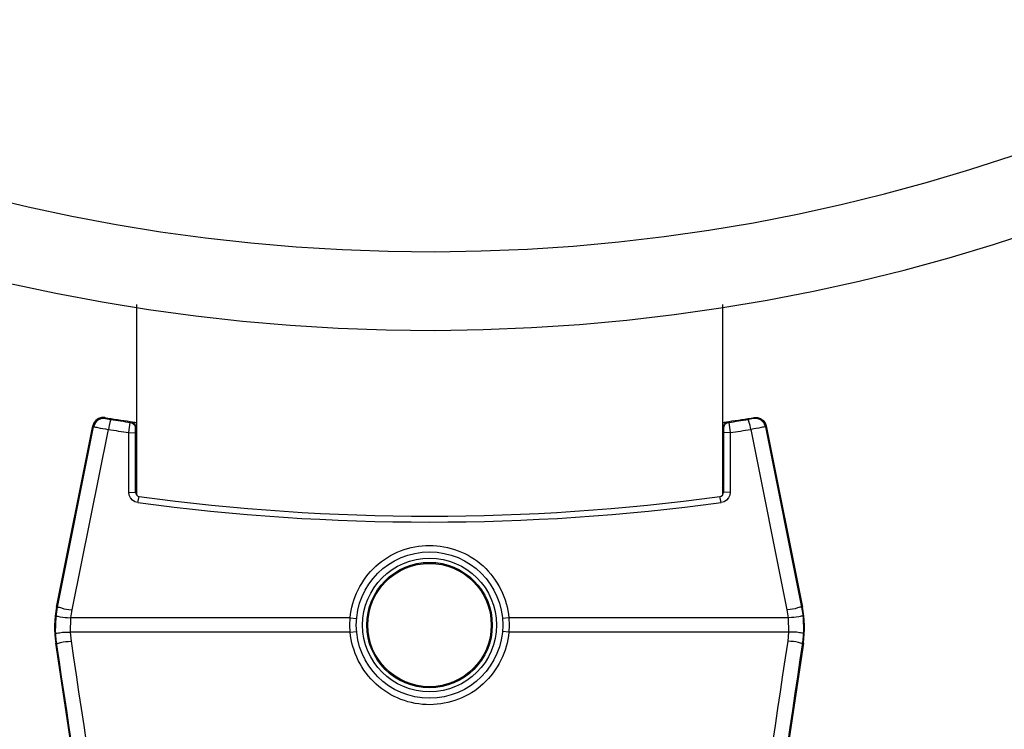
# Paper-space layout 'Sheet' of a CAD drawing. Header units: inches. Extents: x 0.2 to 10.8, y 0.2 to 8.3.
# Tile 168 of 256: x 3.419 to 3.607, y 3.84 to 3.976. Entities that reach past the tile are written whole.
import ezdxf

# ---------------------------------------------------------------- set-up
doc = ezdxf.new("R2010")
doc.units = ezdxf.units.IN
doc.header["$MEASUREMENT"] = 0
doc.layers.get('0').update_dxf_attribs({"lineweight": 5})
doc.styles.add('My Text', font='tahoma.ttf')
doc.dimstyles.new('My Dimension - mm [in] (ANSI)$0', dxfattribs={"dimtxt": 0.12, "dimasz": 0.09842519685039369, "dimexe": 0.125, "dimexo": 0.06299999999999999, "dimgap": 0.03149606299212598, "dimtad": 0, "dimlfac": 250, "dimzin": 4, "dimdsep": 46, "dimtxsty": 'My Text', "dimblk": 'Filled-1', "dimcen": 0.09, "dimclrd": 1, "dimclre": 1, "dimclrt": 1, "dimadec": 1, "dimazin": 1, "dimtfac": 1, "dimtofl": 0, "dimtmove": 0, "dimatfit": 3, "dimfxl": 1, "dimtolj": 1, "dimtzin": 4, "dimlwd": -1, "dimlwe": -1, "dimarcsym": 0})

# ---------------------------------------------------------------- blocks, each defined once
blk = doc.blocks.new('*D6')
at = {"color": 1, "true_color": 0xff0000}
for p, q in [((4.289866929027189, 4.820763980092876), (4.289866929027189, 4.91918917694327)), ((3.560363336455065, 4.820763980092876), (4.414866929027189, 4.820763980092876)), ((4.289866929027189, 4.722338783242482), (4.289866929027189, 3.808382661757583)), ((3.560363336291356, 3.709957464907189), (4.414866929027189, 3.709957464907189))]:
    blk.add_line(p, q, dxfattribs=at)
at = {"layer": 'Defpoints', "color": 0}
for p in [(3.497363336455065, 4.820763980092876), (3.497363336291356, 3.709957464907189), (4.289866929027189, 3.709957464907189)]:
    blk.add_point(p, dxfattribs=at)
at = {"color": 1, "true_color": 0xff0000, "insert": (4.289866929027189, 5.784117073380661), "char_height": 0.12, "attachment_point": 5, "rotation": 90, "style": 'My Text'}
blk.add_mtext('\\A1;277.70 mm [10.933 in]', dxfattribs=at)
blk = doc.blocks.new('Filled-1')
blk = doc.blocks.new('*D7')
at = {"color": 1, "true_color": 0xff0000}
for p, q in [((2.885847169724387, 4.510735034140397), (2.885847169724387, 3.015490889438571)), ((4.10887950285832, 4.510735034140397), (4.10887950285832, 3.015490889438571)), ((2.984272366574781, 3.140490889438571), (4.010454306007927, 3.140490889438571)), ((4.10887950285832, 3.140490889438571), (4.20730469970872, 3.140490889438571))]:
    blk.add_line(p, q, dxfattribs=at)
at = {"layer": 'Defpoints', "color": 0}
for p in [(2.885847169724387, 4.573735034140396), (4.10887950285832, 4.573735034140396), (4.10887950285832, 3.140490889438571)]:
    blk.add_point(p, dxfattribs=at)
at = {"color": 1, "true_color": 0xff0000, "insert": (5.07271614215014, 3.140490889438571), "char_height": 0.12, "attachment_point": 5, "style": 'My Text'}
blk.add_mtext('\\A1;305.76 mm [12.038 in]', dxfattribs=at)

psp = doc.layouts.new('Sheet')

# ---------------------------------------------------------------- linework, layer by layer
at = {"color": 0, "linetype": 'ByBlock', "lineweight": -3}
for p, q in [((3.441363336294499, 3.885270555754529), (3.441363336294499, 3.921729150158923)), ((3.553363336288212, 3.921729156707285), (3.553363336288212, 3.885270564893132)), ((3.435257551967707, 3.900107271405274), (3.435376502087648, 3.899935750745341)), ((3.435376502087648, 3.899935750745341), (3.436435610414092, 3.899750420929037)), ((3.440134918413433, 3.899191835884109), (3.440134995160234, 3.899371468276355)), ((3.440134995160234, 3.899371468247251), (3.440504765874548, 3.899286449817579)), ((3.554221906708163, 3.899286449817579), (3.554591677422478, 3.899371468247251)), ((3.554591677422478, 3.899371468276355), (3.554591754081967, 3.899191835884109)), ((3.559350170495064, 3.899935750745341), (3.558291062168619, 3.899750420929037)), ((3.559469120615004, 3.900107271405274), (3.559350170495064, 3.899935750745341)), ((3.42604932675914, 3.863839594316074), (3.432986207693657, 3.898523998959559)), ((3.426206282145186, 3.863808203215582), (3.433105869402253, 3.898352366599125)), ((3.429007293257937, 3.863292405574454), (3.435941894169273, 3.897843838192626)), ((3.432986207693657, 3.898523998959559), (3.433105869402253, 3.898352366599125)), ((3.439857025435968, 3.897255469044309), (3.44013491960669, 3.899191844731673)), ((3.441163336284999, 3.885787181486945), (3.441163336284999, 3.898215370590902)), ((3.553563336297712, 3.898215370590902), (3.553563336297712, 3.885787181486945)), ((3.554591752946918, 3.899191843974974), (3.554869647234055, 3.897255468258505)), ((3.558784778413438, 3.897843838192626), (3.565719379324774, 3.863292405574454)), ((3.561740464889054, 3.898523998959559), (3.561620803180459, 3.898352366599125)), ((3.561620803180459, 3.898352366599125), (3.568520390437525, 3.863808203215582)), ((3.561740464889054, 3.898523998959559), (3.568677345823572, 3.863839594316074)), ((3.439857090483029, 3.885829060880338), (3.439857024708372, 3.897255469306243)), ((3.439857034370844, 3.897255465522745), (3.441163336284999, 3.897213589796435)), ((3.554869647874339, 3.89725546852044), (3.553563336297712, 3.897213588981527)), ((3.554869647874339, 3.897255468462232), (3.554869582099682, 3.885829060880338)), ((3.439857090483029, 3.885829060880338), (3.441163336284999, 3.885787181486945)), ((3.441592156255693, 3.883847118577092), (3.441856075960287, 3.884994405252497)), ((3.553134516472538, 3.8838471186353), (3.552870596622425, 3.88499440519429)), ((3.554869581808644, 3.885829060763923), (3.553563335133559, 3.885787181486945)), ((3.425934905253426, 3.862035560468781), (3.426206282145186, 3.863808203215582)), ((3.42604932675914, 3.863839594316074), (3.426206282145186, 3.863808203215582)), ((3.568677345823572, 3.863839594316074), (3.568520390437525, 3.863808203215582)), ((3.568520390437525, 3.863808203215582), (3.568791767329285, 3.862035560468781)), ((3.425843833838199, 3.858973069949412), (3.425934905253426, 3.862035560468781)), ((3.428701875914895, 3.859013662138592), (3.428778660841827, 3.86180562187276)), ((3.428778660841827, 3.86180562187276), (3.429007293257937, 3.863292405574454)), ((3.482195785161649, 3.86180562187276), (3.428778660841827, 3.86180562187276)), ((3.482135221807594, 3.860409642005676), (3.482195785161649, 3.86180562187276)), ((3.482195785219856, 3.861805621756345), (3.48341903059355, 3.86165683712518)), ((3.512530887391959, 3.861805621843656), (3.511307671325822, 3.861656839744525)), ((3.565948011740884, 3.86180562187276), (3.512530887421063, 3.86180562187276)), ((3.512530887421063, 3.86180562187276), (3.512591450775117, 3.860409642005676)), ((3.565719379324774, 3.863292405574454), (3.565948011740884, 3.86180562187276)), ((3.565948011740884, 3.86180562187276), (3.566024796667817, 3.859013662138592)), ((3.568791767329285, 3.862035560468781), (3.568882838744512, 3.858973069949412)), ((3.482195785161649, 3.859013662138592), (3.482135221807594, 3.860409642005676)), ((3.512591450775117, 3.860409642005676), (3.512530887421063, 3.859013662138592)), ((3.426040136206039, 3.856974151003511), (3.425843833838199, 3.858973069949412)), ((3.482195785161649, 3.859013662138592), (3.428701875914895, 3.859013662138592)), ((3.428867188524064, 3.857337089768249), (3.428701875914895, 3.859013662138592)), ((3.482195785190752, 3.859013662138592), (3.483419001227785, 3.859162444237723)), ((3.512530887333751, 3.859013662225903), (3.511307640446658, 3.859162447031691)), ((3.566024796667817, 3.859013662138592), (3.512530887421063, 3.859013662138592)), ((3.566024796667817, 3.859013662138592), (3.565859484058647, 3.857337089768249)), ((3.568882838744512, 3.858973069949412), (3.568686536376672, 3.856974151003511)), ((3.425882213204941, 3.856950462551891), (3.426040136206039, 3.856974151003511)), ((3.441393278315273, 3.753543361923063), (3.425882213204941, 3.856950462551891)), ((3.56884445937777, 3.856950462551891), (3.553333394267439, 3.753543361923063)), ((3.56884445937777, 3.856950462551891), (3.568686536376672, 3.856974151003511))]:
    psp.add_line(p, q, dxfattribs=at)
for points in [[(3.435257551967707, 3.900107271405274), (3.434650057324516, 3.900109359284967), (3.434063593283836, 3.899925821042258), (3.433569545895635, 3.899581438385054), (3.433194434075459, 3.899094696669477), (3.432986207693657, 3.898523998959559)], [(3.435376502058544, 3.899935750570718), (3.434617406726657, 3.899908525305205), (3.433923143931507, 3.89960020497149), (3.433393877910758, 3.899055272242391), (3.433105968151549, 3.898352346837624)], [(3.436435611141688, 3.899750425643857), (3.436338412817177, 3.899605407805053), (3.436211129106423, 3.899194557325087), (3.436072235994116, 3.898577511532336), (3.435941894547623, 3.897843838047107)], [(3.558784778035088, 3.897843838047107), (3.558654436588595, 3.898577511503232), (3.558515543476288, 3.899194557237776), (3.558388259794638, 3.89960540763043), (3.558291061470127, 3.899750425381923)], [(3.561620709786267, 3.898352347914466), (3.561332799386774, 3.899055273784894), (3.560803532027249, 3.899600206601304), (3.560109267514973, 3.899908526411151), (3.559350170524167, 3.899935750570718)], [(3.559469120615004, 3.900107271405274), (3.560076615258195, 3.900109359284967), (3.560663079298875, 3.899925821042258), (3.561157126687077, 3.899581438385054), (3.561532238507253, 3.899094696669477), (3.561740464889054, 3.898523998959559)], [(3.440134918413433, 3.899191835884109), (3.440538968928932, 3.899057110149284), (3.440870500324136, 3.898789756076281), (3.441087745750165, 3.898423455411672), (3.441163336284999, 3.898004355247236)], [(3.440504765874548, 3.899286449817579), (3.440773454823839, 3.899100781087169), (3.440983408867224, 3.898847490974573), (3.441117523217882, 3.89854383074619), (3.441163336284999, 3.898215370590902)], [(3.553563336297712, 3.898215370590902), (3.55360914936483, 3.89854383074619), (3.553743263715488, 3.898847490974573), (3.553953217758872, 3.899100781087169), (3.554221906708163, 3.899286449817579)], [(3.554591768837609, 3.899191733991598), (3.554187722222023, 3.899057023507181), (3.553856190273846, 3.898789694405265), (3.553638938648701, 3.898423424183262), (3.553563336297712, 3.898004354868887)], [(3.44159215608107, 3.8838471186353), (3.441038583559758, 3.884005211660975), (3.440553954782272, 3.884313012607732), (3.440177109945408, 3.884744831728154), (3.439939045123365, 3.88526310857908), (3.439857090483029, 3.885829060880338)], [(3.554869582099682, 3.885829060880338), (3.554787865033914, 3.885263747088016), (3.554549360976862, 3.884744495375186), (3.554172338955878, 3.884312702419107), (3.553688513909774, 3.884005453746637), (3.553134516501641, 3.8838471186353)]]:
    psp.add_lwpolyline(points, dxfattribs=at)
for radius in [0.014, 0.0128, 0.012, 0.0118032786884]:
    psp.add_circle((3.497363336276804, 3.860409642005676), radius, dxfattribs=at)
for centre, radius, start, end in [((3.497363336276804, 4.27680964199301), 0.3600000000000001, 180.3200896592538, 0), ((3.497363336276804, 4.27680964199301), 0.3449543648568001, 180.3338882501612, 0), ((3.497363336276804, 4.295256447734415), 0.4000000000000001, 261.0678655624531, 261.7744176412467), ((3.497376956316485, 4.290814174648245), 0.3957836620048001, 261.1425640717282, 261.6841683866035), ((3.497363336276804, 4.295256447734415), 0.4000000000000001, 278.2255823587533, 278.932134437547), ((3.497349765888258, 4.290813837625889), 0.3957833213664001, 278.3158316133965, 278.8574364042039), ((3.497373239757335, 4.293300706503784), 0.4001998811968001, 261.1700924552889, 261.7369096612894), ((3.497363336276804, 4.295256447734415), 0.4000314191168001, 261.828576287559, 261.9524962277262), ((3.497363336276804, 4.295256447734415), 0.4000314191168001, 278.0475037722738, 278.1714237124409), ((3.497353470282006, 4.293299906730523), 0.4001990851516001, 278.2631013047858, 278.829919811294), ((3.441963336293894, 3.886190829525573), 0.0008000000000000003, 140.000811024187, 180), ((3.552763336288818, 3.886190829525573), 0.0008000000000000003, 0, 39.999188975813), ((3.441963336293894, 3.885787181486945), 0.0008000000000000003, 180, 262.2948353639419), ((3.497363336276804, 4.295256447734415), 0.4140000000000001, 262.2948353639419, 277.7051646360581), ((3.552763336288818, 3.885787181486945), 0.0008000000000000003, 277.7051646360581, 0), ((3.497363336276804, 4.298712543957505), 0.4185973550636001, 262.3435174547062, 277.6564825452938), ((3.445660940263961, 3.859917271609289), 0.02, 168.6900676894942, 188.5307657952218), ((3.54906573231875, 3.859917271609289), 0.02, 351.469234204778, 11.30993231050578)]:
    psp.add_arc(centre, radius, start, end, dxfattribs=at)
for points, knots in [([(3.433105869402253, 3.898352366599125), (3.433382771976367, 3.898352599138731), (3.434290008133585, 3.898089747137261), (3.435209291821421, 3.897977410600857), (3.435851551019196, 3.897859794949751)], [0, 0, 0, 0, 0.297795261, 1, 1, 1, 1]), ([(3.561620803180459, 3.898352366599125), (3.561343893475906, 3.898352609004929), (3.560436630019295, 3.898089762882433), (3.559517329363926, 3.897977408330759), (3.558875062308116, 3.897859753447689)], [0, 0, 0, 0, 0.2977958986, 1, 1, 1, 1]), ([(3.482195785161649, 3.86180562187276), (3.482523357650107, 3.865456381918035), (3.486102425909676, 3.872771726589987), (3.497321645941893, 3.877075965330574), (3.508591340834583, 3.872824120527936), (3.512201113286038, 3.865480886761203), (3.512530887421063, 3.86180562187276)], [0, 0, 0, 0, 0.2495537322, 0.4991993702, 0.7487711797, 1, 1, 1, 1]), ([(3.426206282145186, 3.863808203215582), (3.426437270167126, 3.863925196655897), (3.427382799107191, 3.863436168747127), (3.42823371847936, 3.863445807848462), (3.428862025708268, 3.863316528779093)], [0, 0, 0, 0, 0.2875695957, 1, 1, 1, 1]), ([(3.568520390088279, 3.863808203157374), (3.568289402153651, 3.863925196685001), (3.567343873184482, 3.863436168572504), (3.566492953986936, 3.863445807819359), (3.565864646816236, 3.863316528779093)], [0, 0, 0, 0, 0.2875695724, 1, 1, 1, 1]), ([(3.425934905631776, 3.862035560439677), (3.426110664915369, 3.862226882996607), (3.427200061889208, 3.861750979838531), (3.427992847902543, 3.861887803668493), (3.428630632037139, 3.861813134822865)], [0, 0, 0, 0, 0.2880451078, 1, 1, 1, 1]), ([(3.568791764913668, 3.862035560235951), (3.568616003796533, 3.862226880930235), (3.567526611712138, 3.861750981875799), (3.566733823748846, 3.86188780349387), (3.566096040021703, 3.861813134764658)], [0, 0, 0, 0, 0.288045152, 1, 1, 1, 1]), ([(3.425843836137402, 3.858973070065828), (3.425985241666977, 3.858754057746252), (3.427154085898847, 3.859173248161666), (3.427910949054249, 3.858978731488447), (3.428552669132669, 3.859017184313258)], [0, 0, 0, 0, 0.288517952, 1, 1, 1, 1]), ([(3.512530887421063, 3.859013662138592), (3.512203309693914, 3.855362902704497), (3.508624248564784, 3.848047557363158), (3.497405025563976, 3.843743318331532), (3.486135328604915, 3.847995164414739), (3.482525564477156, 3.855338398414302), (3.482195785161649, 3.859013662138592)], [0, 0, 0, 0, 0.249553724, 0.4991993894, 0.7487712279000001, 1, 1, 1, 1]), ([(3.568882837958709, 3.85897307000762), (3.568741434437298, 3.858754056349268), (3.567572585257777, 3.859173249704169), (3.566815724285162, 3.858978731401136), (3.5661740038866, 3.85901718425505)], [0, 0, 0, 0, 0.288517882, 1, 1, 1, 1]), ([(3.426040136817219, 3.856974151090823), (3.426241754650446, 3.856811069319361), (3.427266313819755, 3.857307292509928), (3.428086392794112, 3.857221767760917), (3.428720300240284, 3.857321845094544)], [0, 0, 0, 0, 0.2877862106, 1, 1, 1, 1]), ([(3.568686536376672, 3.856974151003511), (3.568484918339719, 3.856811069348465), (3.567460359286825, 3.857307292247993), (3.566640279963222, 3.857221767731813), (3.566006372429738, 3.857321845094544)], [0, 0, 0, 0, 0.287786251, 1, 1, 1, 1])]:
    psp.add_open_spline(points, degree=3, knots=knots, dxfattribs=at)
for points in [[(3.441513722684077, 3.753561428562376), (3.436356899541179, 3.788032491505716), (3.431199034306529, 3.822503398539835), (3.426040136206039, 3.856974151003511)], [(3.444415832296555, 3.753924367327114), (3.439233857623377, 3.788395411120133), (3.434050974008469, 3.822866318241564), (3.428867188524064, 3.857337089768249)], [(3.565859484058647, 3.857337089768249), (3.560675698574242, 3.822866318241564), (3.555492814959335, 3.788395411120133), (3.550310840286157, 3.753924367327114)], [(3.568686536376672, 3.856974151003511), (3.563527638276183, 3.822503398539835), (3.558369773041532, 3.788032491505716), (3.553212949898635, 3.753561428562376)]]:
    psp.add_open_spline(points, degree=3, dxfattribs=at)

# ---------------------------------------------------------------- dimensions: what is measured, and where the dimension line sits
dim = psp.add_linear_dim(base=(4.289866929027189, 3.709957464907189), p1=(3.497363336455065, 4.820763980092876), p2=(3.497363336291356, 3.709957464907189), angle=90, dimstyle='My Dimension - mm [in] (ANSI)$0', override={"dimpost": ' mm'})
dim.commit()
dim.dimension.update_dxf_attribs({"geometry": '*D6', "text_midpoint": (4.289866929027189, 5.784117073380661), "dimtype": 160})
dim = psp.add_linear_dim(base=(4.10887950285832, 3.140490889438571), p1=(2.885847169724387, 4.573735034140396), p2=(4.10887950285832, 4.573735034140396), dimstyle='My Dimension - mm [in] (ANSI)$0', override={"dimpost": ' mm'})
dim.commit()
dim.dimension.update_dxf_attribs({"geometry": '*D7', "text_midpoint": (5.07271614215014, 3.140490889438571), "dimtype": 160})

doc.saveas('drawing.dxf')
